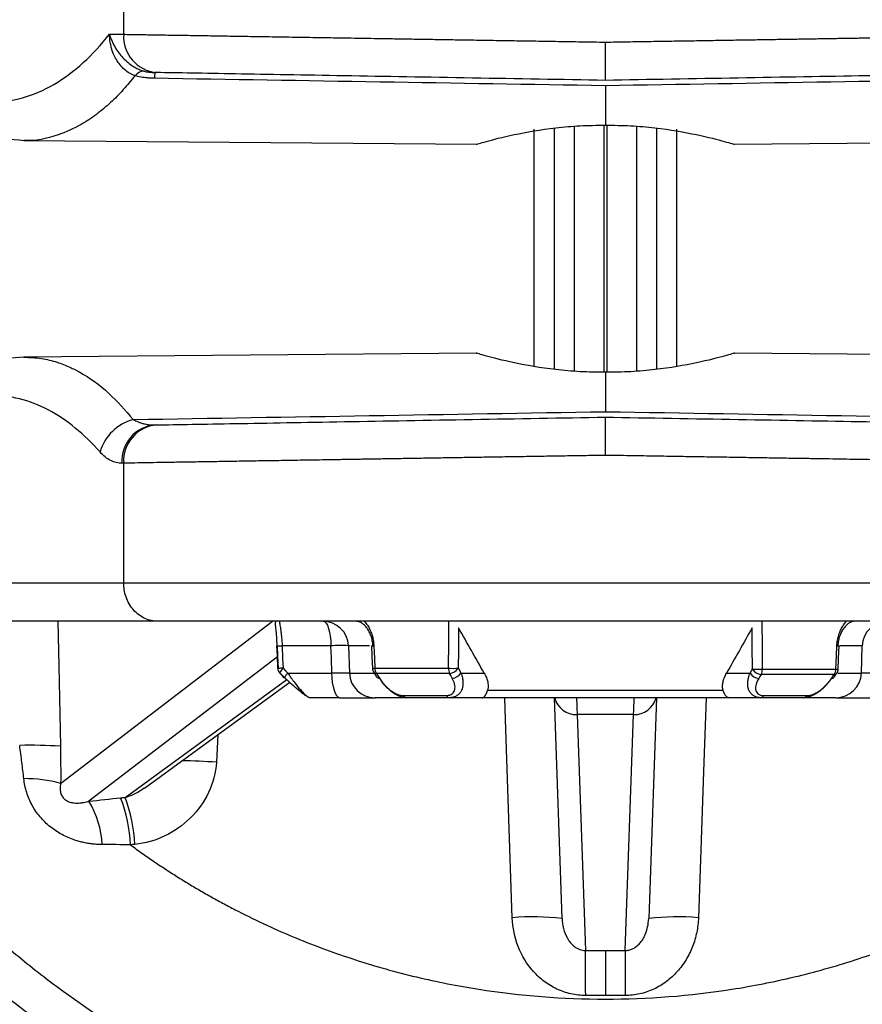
# Model space of a CAD drawing. Header units: millimetres. Extents: x 5 to 597, y 5 to 415.
# Tile 127 of 138: x 491.45 to 498.05, y 307.94 to 315.66. Entities that reach past the tile are written whole.
import ezdxf

# ---------------------------------------------------------------- set-up
doc = ezdxf.new("R2010")
doc.units = ezdxf.units.MM

msp = doc.modelspace()

# ---------------------------------------------------------------- linework, layer by layer
at = {"color": 7, "linetype": 'Continuous', "lineweight": 25}
for p, q in [((492.2633, 315.5474), (492.2633, 315.7203)), ((492.1521, 315.5493), (492.2633, 315.5474)), ((492.5215, 315.2474), (492.5081, 315.2477)), ((496.0393, 315.1435), (496.0393, 314.8344)), ((495.4822, 312.9432), (495.4822, 314.8028)), ((495.6393, 312.92), (495.6393, 314.8121)), ((496.4393, 314.8121), (496.4393, 312.92)), ((496.5964, 314.8028), (496.5964, 312.9432)), ((491.4816, 314.7158), (495.0294, 314.6849)), ((497.0491, 314.6849), (500.597, 314.7158)), ((495.0295, 313.0472), (491.4815, 313.0163)), ((500.5971, 313.0163), (497.0493, 313.0472)), ((496.0393, 312.8977), (496.0393, 312.5886)), ((492.5081, 312.4844), (492.5215, 312.4846)), ((492.2633, 312.1847), (492.2499, 312.1845)), ((492.2633, 311.246), (492.2633, 312.1847)), ((490.1561, 311.246), (492.2633, 311.246)), ((492.5268, 310.946), (490.4195, 310.946)), ((493.8882, 310.753), (493.5055, 310.753)), ((494.0251, 310.753), (494.0326, 310.5391)), ((498.046, 310.5391), (498.0535, 310.753)), ((494.2324, 310.5769), (494.8089, 310.5769)), ((497.2697, 310.5708), (497.8459, 310.5708)), ((497.8642, 310.5701), (497.8643, 310.5701)), ((493.5491, 310.5391), (493.8958, 310.5391)), ((494.8172, 310.5366), (494.2446, 310.5366)), ((494.907, 310.5391), (495.0892, 310.5391)), ((496.9894, 310.5391), (497.1737, 310.5391)), ((497.8327, 310.529), (497.2607, 310.529)), ((497.8544, 310.5397), (497.855, 310.5407)), ((492.4255, 309.6368), (493.5646, 310.4672)), ((495.116, 310.4046), (496.9626, 310.4046)), ((493.9576, 310.346), (493.7251, 310.346)), ((494.4812, 310.346), (494.2324, 310.346)), ((494.4533, 310.3636), (494.794, 310.3636)), ((494.8159, 310.346), (494.4812, 310.346)), ((495.074, 310.346), (494.8159, 310.346)), ((497.0046, 310.346), (495.074, 310.346)), ((495.6998, 308.6142), (495.6393, 310.346)), ((496.4393, 310.346), (496.3788, 308.6142)), ((497.2591, 310.346), (497.0046, 310.346)), ((497.5938, 310.346), (497.2591, 310.346)), ((497.2802, 310.3622), (497.6206, 310.3622)), ((497.8462, 310.346), (497.5938, 310.346)), ((496.2604, 310.2132), (495.8182, 310.2132)), ((495.8182, 310.2132), (495.8828, 308.3637)), ((496.1958, 308.3637), (496.2604, 310.2132)), ((496.0393, 308.3639), (496.0393, 308.0114))]:
    msp.add_line(p, q, dxfattribs=at)
at = {"color": 8, "linetype": 'Continuous', "lineweight": 25}
for p, q in [((495.7937, 314.826), (495.7937, 312.9061)), ((496.0288, 312.9027), (496.0288, 314.8294)), ((496.0498, 314.8294), (496.0498, 312.9027)), ((496.2849, 312.9061), (496.2849, 314.826)), ((491.7691, 309.6737), (493.4299, 310.946)), ((494.19, 310.753), (494.0251, 310.753)), ((498.0535, 310.753), (497.8784, 310.753)), ((493.4685, 310.6659), (491.9912, 309.5341)), ((492.2738, 309.5644), (493.541, 310.4882)), ((494.0326, 310.5391), (494.2282, 310.5391)), ((497.8614, 310.5391), (498.046, 310.5391)), ((493.0022, 310.0572), (492.9903, 309.8404))]:
    msp.add_line(p, q, dxfattribs=at)
at = {"color": 8, "linetype": 'Continuous', "lineweight": 25, "flags": 128}
for points in [[(491.7468, 310.946), (491.7541, 310.5927), (491.767, 309.965)], [(495.3098, 308.6212), (495.2562, 310.1742), (495.2503, 310.346)], [(496.8283, 310.346), (496.8109, 309.8414), (496.7688, 308.6212)]]:
    msp.add_lwpolyline(points, dxfattribs=at)
at = {"color": 7, "linetype": 'Continuous', "lineweight": 25, "flags": 128}
for points in [[(493.8264, 310.946), (493.8382, 310.9424), (493.8496, 310.9315), (493.8601, 310.9138), (493.8694, 310.8899), (493.877, 310.8608), (493.8829, 310.8274), (493.8866, 310.791), (493.8882, 310.753)], [(494.8089, 310.5769), (494.8112, 310.7836), (494.813, 310.946)], [(497.2656, 310.946), (497.2679, 310.7359), (497.2697, 310.5708)], [(494.889, 310.8933), (494.8872, 310.7161), (494.8857, 310.5769)], [(497.1929, 310.5708), (497.191, 310.7514), (497.1896, 310.8933)], [(493.466, 310.7525), (493.4651, 310.7525), (493.4641, 310.7527), (493.465, 310.753)], [(493.472, 310.5769), (493.4681, 310.6755), (493.465, 310.753)], [(493.466, 310.7525), (493.4692, 310.6728), (493.473, 310.5763)], [(493.5055, 310.753), (493.5095, 310.6544), (493.5125, 310.5769)], [(493.8958, 310.5391), (493.8916, 310.6589), (493.8882, 310.753)], [(494.206, 310.7523), (494.2096, 310.6727), (494.2141, 310.5762)], [(494.2242, 310.753), (494.2288, 310.6544), (494.2324, 310.5769)], [(497.8459, 310.5708), (497.8506, 310.6728), (497.8544, 310.753)], [(497.8642, 310.5701), (497.868, 310.6526), (497.8726, 310.7523)], [(493.5125, 310.5769), (493.5027, 310.5766), (493.4937, 310.5764), (493.486, 310.5763), (493.4796, 310.5762), (493.475, 310.5763), (493.4721, 310.5764), (493.4711, 310.5766), (493.472, 310.5769)], [(493.5125, 310.5769), (493.533, 310.5557), (493.5491, 310.5391)], [(494.8857, 310.5769), (494.8976, 310.5557), (494.907, 310.5391)], [(497.1737, 310.5391), (497.1845, 310.5568), (497.1929, 310.5708)], [(493.4873, 310.5413), (493.5039, 310.5241), (493.5239, 310.5034)], [(493.5223, 310.5024), (493.5054, 310.5199), (493.4893, 310.5366)], [(493.5258, 310.4987), (493.5241, 310.5), (493.5238, 310.5026), (493.5239, 310.5034)], [(493.9576, 310.346), (493.9458, 310.3497), (493.9345, 310.3606), (493.9239, 310.3783), (493.9147, 310.4022), (493.907, 310.4313), (493.9011, 310.4647), (493.8974, 310.5011), (493.8958, 310.5391)], [(494.2232, 310.5471), (494.2331, 310.5311), (494.2459, 310.5104)], [(494.2446, 310.5366), (494.2577, 310.5154), (494.268, 310.4987)], [(494.8385, 310.4987), (494.8266, 310.5199), (494.8172, 310.5366)], [(497.2607, 310.529), (497.25, 310.5112), (497.2415, 310.4973)], [(497.8117, 310.4973), (497.8235, 310.515), (497.8327, 310.529)], [(497.834, 310.509), (497.8435, 310.5234), (497.855, 310.5407)]]:
    msp.add_lwpolyline(points, dxfattribs=at)
at = {"color": 7, "linetype": 'Continuous', "lineweight": 25}
for centre, radius, start, end in [((492.5456, 315.5293), 0.2829, 176.32692, 265.11771), ((492.4343, 315.1504), 0.1092, 97.2608, 138.83747), ((492.9326, 315.2004), 0.4272, 173.64914, 179.75416), ((492.4324, 312.1698), 0.3693, 104.73234, 163.83711), ((492.5321, 312.2026), 0.2829, 94.88229, 183.67308), ((492.5456, 312.2028), 0.2829, 94.88229, 183.67308), ((493.8252, 310.746), 0.2, 2, 90), ((498.2534, 310.746), 0.2, 90, 178), ((493.5311, 310.579), 0.06, 182.27557, 224.01718), ((494.274, 310.579), 0.06, 182.64181, 211.74793), ((494.3071, 310.5774), 0.0747, 180.38281, 213.14557), ((494.8473, 311.6244), 1.0482, 267.9005, 272.0995), ((494.91, 310.5766), 0.101, 179.83521, 203.34873), ((494.8092, 310.6285), 0.0923, 274.96278, 325.9967), ((497.2313, 311.6182), 1.0481, 267.90033, 272.09967), ((497.269, 310.6184), 0.0898, 212.02029, 264.69982), ((497.1707, 310.5702), 0.099, 335.39574, 0.33429), ((497.7721, 310.5711), 0.0737, 325.19633, 359.76177), ((497.8043, 310.5729), 0.06, 326.50724, 357.35811), ((493.4916, 310.5399), 0.00446, 161.52327, 214.88056), ((494.2324, 310.546), 0.2, 182, 270), ((494.2674, 310.5244), 0.0257, 213.2087, 271.16514), ((494.8305, 310.5907), 0.0923, 275.00248, 325.99937), ((497.2499, 310.5867), 0.0898, 212.01813, 264.66331), ((497.812, 310.5237), 0.0264, 269.37899, 326.37158), ((497.8462, 310.546), 0.2, 270, 358), ((494.4834, 310.3804), 0.0345, 209.20774, 266.25473), ((494.8196, 310.373), 0.0272, 200.19696, 262.19359), ((497.2558, 310.3721), 0.0263, 277.11859, 337.71546), ((497.5918, 310.3798), 0.0338, 273.36174, 328.59148), ((491.54, 306.8812), 3.0921, 85.79023, 91.70439), ((491.4855, 308.6306), 1.0809, 74.79079, 90.27632), ((491.1393, 309.1372), 1.1789, 2.67271, 21.06768), ((491.1636, 309.14), 1.1886, 2.6828, 20.92268), ((491.3591, 309.1569), 0.7362, 2.95725, 30.82691), ((495.4711, 306.7354), 1.8927, 83.06084, 94.89009), ((496.6075, 306.7354), 1.8927, 85.10991, 96.93916), ((460.9837, 307.9828), 34.9012, 0.04668, 0.62537), ((531.0949, 307.9828), 34.9012, 179.37463, 179.95332)]:
    msp.add_arc(centre, radius, start, end, dxfattribs=at)
at = {"color": 8, "linetype": 'Continuous', "lineweight": 25}
for centre, radius, start, end in [((493.4761, 311.4283), 0.6759, 269.14313, 272.4943), ((493.9638, 309.299), 1.456, 87.58955, 92.97781), ((494.1867, 311.5187), 0.7666, 271.43902, 272.80463), ((497.8871, 311.3908), 0.6386, 267.05888, 268.69852), ((493.5831, 310.5003), 0.1042, 132.65958, 156.83234), ((494.1988, 311.2473), 0.6713, 271.3054, 272.87643), ((497.8786, 311.2066), 0.6367, 267.05513, 268.70791), ((493.6198, 310.4624), 0.1043, 132.67217, 156.8229), ((494.244, 310.5623), 0.0257, 213.24982, 271.23744), ((497.8329, 310.5557), 0.0268, 269.51226, 323.30522), ((495.8124, 310.3888), 0.1757, 194.08518, 271.87965), ((496.2662, 310.3888), 0.1757, 268.12035, 345.91482), ((492.6156, 303.8958), 5.9565, 86.39315, 88.99757)]:
    msp.add_arc(centre, radius, start, end, dxfattribs=at)
at = {"color": 7, "linetype": 'Continuous', "lineweight": 25}
for points, knots in [([(490.2798, 315.582), (490.3429, 315.4978), (490.4108, 315.42), (490.555, 315.282), (490.6313, 315.2218), (490.7901, 315.123), (490.8727, 315.0844), (491.0412, 315.0316), (491.1271, 315.0174), (491.2991, 315.0144), (491.3851, 315.0256), (491.5541, 315.0725), (491.637, 315.1082), (491.7969, 315.2015), (491.8738, 315.259), (492.0194, 315.3919), (492.0881, 315.4673), (492.1521, 315.5493)], [0, 0, 0, 0, 0.125, 0.125, 0.25, 0.25, 0.375, 0.375, 0.5, 0.5, 0.625, 0.625, 0.75, 0.75, 0.875, 0.875, 1, 1, 1, 1]), ([(492.1521, 315.5493), (492.1541, 315.5421), (492.1581, 315.5282), (492.1654, 315.5082), (492.173, 315.4898), (492.1808, 315.4731), (492.1944, 315.4468), (492.2156, 315.4126), (492.2486, 315.3708), (492.2857, 315.3339), (492.3234, 315.3049), (492.3581, 315.284), (492.3892, 315.269), (492.4102, 315.2622), (492.4205, 315.2588)], [0, 0, 0, 0, 0.058416, 0.112668, 0.162757, 0.208685, 0.250454, 0.381367, 0.500291, 0.629172, 0.75012, 0.835591, 0.918806, 1, 1, 1, 1]), ([(492.3521, 315.2223), (492.3517, 315.2225), (492.3508, 315.2228), (492.349, 315.2234), (492.3459, 315.2246), (492.3396, 315.227), (492.3271, 315.2324), (492.3021, 315.2455), (492.2556, 315.2792), (492.2129, 315.3321), (492.1822, 315.3939), (492.1668, 315.4394), (492.1554, 315.4919), (492.1533, 315.5272), (492.1521, 315.5493)], [0, 0, 0, 0, 0.003736, 0.007492, 0.015022, 0.030151, 0.06067, 0.12269, 0.250114, 0.499359, 0.617243, 0.749472, 0.842403, 1, 1, 1, 1]), ([(492.2633, 315.5474), (492.2788, 315.5471), (492.31, 315.5466), (492.3593, 315.5458), (492.4108, 315.545), (492.4647, 315.5441), (492.5209, 315.5432), (492.5794, 315.5422), (492.6404, 315.5413), (492.7038, 315.5402), (492.7695, 315.5392), (492.8377, 315.538), (492.9083, 315.5369), (492.9814, 315.5357), (493.0568, 315.5345), (493.1347, 315.5332), (493.215, 315.5319), (493.2976, 315.5306), (493.3827, 315.5292), (493.4702, 315.5278), (493.56, 315.5263), (493.6522, 315.5248), (493.7466, 315.5233), (493.8393, 315.5218), (493.9314, 315.5203), (494.0242, 315.5188), (494.1235, 315.5172), (494.2294, 315.5154), (494.3421, 315.5136), (494.4617, 315.5116), (494.5882, 315.5096), (494.7218, 315.5074), (494.8625, 315.5051), (495.0103, 315.5027), (495.1651, 315.5002), (495.3269, 315.4976), (495.4957, 315.4949), (495.6711, 315.492), (495.8531, 315.4891), (495.9766, 315.4871), (496.0393, 315.4861)], [0, 0, 0, 0, 0.02085, 0.041879, 0.063086, 0.084472, 0.106037, 0.127781, 0.149703, 0.171805, 0.194085, 0.216543, 0.239181, 0.261997, 0.284992, 0.308166, 0.331519, 0.35505, 0.37876, 0.402649, 0.426717, 0.450963, 0.475389, 0.499993, 0.521666, 0.544617, 0.568844, 0.594348, 0.62113, 0.649188, 0.678523, 0.709135, 0.741024, 0.77419, 0.808633, 0.844353, 0.881349, 0.919623, 0.959173, 1, 1, 1, 1]), ([(496.0393, 315.4861), (496.0682, 315.4866), (496.1256, 315.4875), (496.2111, 315.4889), (496.2953, 315.4902), (496.3782, 315.4916), (496.4597, 315.4929), (496.5399, 315.4942), (496.6186, 315.4955), (496.696, 315.4967), (496.7719, 315.4979), (496.8463, 315.4991), (496.9194, 315.5003), (496.9909, 315.5015), (497.061, 315.5026), (497.1296, 315.5037), (497.1967, 315.5048), (497.2623, 315.5059), (497.3265, 315.5069), (497.3892, 315.5079), (497.4504, 315.5089), (497.5101, 315.5099), (497.5683, 315.5108), (497.6251, 315.5118), (497.6805, 315.5127), (497.7344, 315.5135), (497.7868, 315.5144), (497.8378, 315.5152), (497.8874, 315.5161), (497.9357, 315.5168), (497.9825, 315.5176), (498.0279, 315.5184), (498.072, 315.5191), (498.1147, 315.5198), (498.1561, 315.5205), (498.1961, 315.5211), (498.2819, 315.5225), (498.4109, 315.5246), (498.5789, 315.5273), (498.7389, 315.5299), (498.8909, 315.5324), (499.0348, 315.5347), (499.1705, 315.5369), (499.2982, 315.539), (499.4177, 315.5409), (499.5291, 315.5427), (499.6325, 315.5444), (499.7284, 315.546), (499.7865, 315.5469), (499.8153, 315.5474)], [0, 0, 0, 0, 0.018823, 0.03738, 0.055669, 0.073692, 0.091448, 0.108937, 0.126159, 0.143114, 0.159802, 0.176224, 0.192379, 0.208266, 0.223887, 0.239242, 0.254329, 0.269149, 0.283703, 0.297989, 0.312009, 0.325762, 0.339248, 0.352467, 0.36542, 0.378105, 0.390524, 0.402675, 0.41456, 0.426178, 0.43753, 0.448614, 0.459431, 0.469982, 0.480266, 0.490282, 0.500032, 0.545, 0.589367, 0.633133, 0.676299, 0.718864, 0.760828, 0.802192, 0.842955, 0.883117, 0.922679, 0.96164, 1, 1, 1, 1]), ([(496.0393, 315.186), (496.0393, 315.1862), (496.0393, 315.1867), (496.0393, 315.1903), (496.0392, 315.1968), (496.0392, 315.207), (496.0392, 315.2213), (496.0392, 315.2403), (496.0392, 315.2641), (496.0393, 315.2928), (496.0393, 315.326), (496.0394, 315.363), (496.0394, 315.4028), (496.0394, 315.4441), (496.0393, 315.4722), (496.0393, 315.4861)], [0, 0, 0, 0, 0.053096, 0.110887, 0.173489, 0.240935, 0.313139, 0.389872, 0.470736, 0.555155, 0.642378, 0.7315, 0.821511, 0.911356, 1, 1, 1, 1]), ([(490.3644, 315.3361), (490.4293, 315.2584), (490.5848, 315.0722), (490.8613, 314.881), (491.1721, 314.7424), (491.3783, 314.7247), (491.4816, 314.7158)], [0, 0, 0, 0, 0.191489, 0.458449, 0.728576, 1, 1, 1, 1]), ([(492.5054, 315.2023), (492.496, 315.2025), (492.4776, 315.203), (492.4504, 315.205), (492.4242, 315.2078), (492.3991, 315.2116), (492.375, 315.2163), (492.3597, 315.2203), (492.3521, 315.2223)], [0, 0, 0, 0, 0.177673, 0.349771, 0.517122, 0.680626, 0.841246, 1, 1, 1, 1]), ([(492.4205, 315.2588), (492.4245, 315.2577), (492.4327, 315.2555), (492.446, 315.2529), (492.4602, 315.2508), (492.4754, 315.2492), (492.4916, 315.2481), (492.5024, 315.2478), (492.5081, 315.2477)], [0, 0, 0, 0, 0.1442, 0.294185, 0.452659, 0.621921, 0.80386, 1, 1, 1, 1]), ([(496.0393, 315.186), (495.6985, 315.192), (495.3452, 315.1982), (494.6502, 315.2103), (494.3089, 315.2162), (493.6783, 315.2273), (493.3894, 315.2323), (492.8925, 315.241), (492.6846, 315.2446), (492.5215, 315.2474)], [0, 0, 0, 0, 0.25, 0.25, 0.5, 0.5, 0.75, 0.75, 1, 1, 1, 1]), ([(499.5571, 315.2474), (499.394, 315.2446), (499.1861, 315.241), (498.6892, 315.2323), (498.4003, 315.2273), (497.7697, 315.2162), (497.4284, 315.2103), (496.7334, 315.1982), (496.3801, 315.192), (496.0393, 315.186)], [0, 0, 0, 0, 0.25, 0.25, 0.5, 0.5, 0.75, 0.75, 1, 1, 1, 1]), ([(495.0294, 314.6849), (495.0293, 314.6849), (495.0228, 314.6829), (495.0456, 314.6897), (495.1185, 314.7108), (495.3076, 314.7609), (495.5859, 314.8099), (495.8398, 314.8325), (495.9728, 314.8338), (496.0393, 314.8344)], [0, 0, 0, 0, 0.000387, 0.125707, 0.251103, 0.50042, 0.749446, 0.87464, 1, 1, 1, 1]), ([(496.0393, 314.8344), (496.1056, 314.8338), (496.2386, 314.8325), (496.4925, 314.8099), (496.7708, 314.761), (496.9598, 314.7109), (497.0328, 314.6898), (497.0557, 314.683), (497.0491, 314.6849), (497.0491, 314.6849)], [0, 0, 0, 0, 0.125038, 0.250477, 0.499603, 0.748524, 0.873842, 0.998561, 1, 1, 1, 1]), ([(496.0393, 312.8977), (495.9731, 312.8983), (495.8402, 312.8996), (495.5864, 312.9222), (495.3079, 312.9711), (495.1188, 313.0212), (495.0457, 313.0423), (495.0229, 313.0491), (495.0294, 313.0472), (495.0295, 313.0472)], [0, 0, 0, 0, 0.124796, 0.250304, 0.499421, 0.748443, 0.873932, 0.998727, 1, 1, 1, 1]), ([(497.0493, 313.0472), (497.0493, 313.0472), (497.0558, 313.0491), (497.0331, 313.0424), (496.9603, 313.0213), (496.7714, 312.9712), (496.4932, 312.9223), (496.2393, 312.8996), (496.1062, 312.8983), (496.0393, 312.8977)], [0, 0, 0, 0, 0.000196, 0.125684, 0.250632, 0.500154, 0.74926, 0.873936, 1, 1, 1, 1]), ([(491.4816, 313.0163), (491.388, 313.0089), (491.2013, 312.9942), (490.9185, 312.8817), (490.6417, 312.7065), (490.4734, 312.5277), (490.3899, 312.439)], [0, 0, 0, 0, 0.252892, 0.504835, 0.754387, 1, 1, 1, 1]), ([(492.0777, 312.2727), (491.9557, 312.4114), (491.8185, 312.5252), (491.5256, 312.679), (491.3701, 312.7187), (491.0591, 312.7138), (490.9039, 312.6692), (490.6125, 312.5062), (490.4764, 312.388), (490.3558, 312.2455)], [0, 0, 0, 0, 0.25, 0.25, 0.5, 0.5, 0.75, 0.75, 1, 1, 1, 1]), ([(492.3385, 312.5271), (492.3444, 312.5238), (492.3567, 312.5171), (492.3766, 312.5083), (492.3984, 312.5003), (492.4246, 312.4929), (492.4614, 312.4856), (492.4903, 312.4849), (492.5081, 312.4844)], [0, 0, 0, 0, 0.109861, 0.230062, 0.36056, 0.50124, 0.693133, 1, 1, 1, 1]), ([(492.5215, 312.4846), (492.6846, 312.4875), (492.8925, 312.4911), (493.3894, 312.4998), (493.6783, 312.5048), (494.3089, 312.5158), (494.6502, 312.5218), (495.3452, 312.5339), (495.6985, 312.5401), (496.0393, 312.546)], [0, 0, 0, 0, 0.25, 0.25, 0.5, 0.5, 0.75, 0.75, 1, 1, 1, 1]), ([(496.0393, 312.246), (496.0393, 312.254), (496.0393, 312.2702), (496.0393, 312.2947), (496.0393, 312.3195), (496.0392, 312.3444), (496.0392, 312.369), (496.0392, 312.3931), (496.0392, 312.4162), (496.0392, 312.4382), (496.0393, 312.4627), (496.0394, 312.4886), (496.0394, 312.5132), (496.0393, 312.5318), (496.0393, 312.5438), (496.0393, 312.5453), (496.0393, 312.546)], [0, 0, 0, 0, 0.050866, 0.103271, 0.157101, 0.212216, 0.26845, 0.32561, 0.383487, 0.44185, 0.50046, 0.594826, 0.693462, 0.794957, 0.897698, 1, 1, 1, 1]), ([(496.0393, 312.546), (496.3801, 312.5401), (496.7334, 312.5339), (497.4284, 312.5218), (497.7697, 312.5158), (498.4003, 312.5048), (498.6892, 312.4998), (499.1861, 312.4911), (499.394, 312.4875), (499.5571, 312.4846)], [0, 0, 0, 0, 0.25, 0.25, 0.5, 0.5, 0.75, 0.75, 1, 1, 1, 1]), ([(492.2499, 312.1845), (492.2198, 312.1839), (492.1903, 312.191), (492.1325, 312.2202), (492.1041, 312.2426), (492.0777, 312.2727)], [0, 0, 0, 0, 0.5, 0.5, 1, 1, 1, 1]), ([(496.0393, 312.246), (496.0104, 312.2455), (495.9529, 312.2446), (495.8675, 312.2432), (495.7833, 312.2418), (495.7004, 312.2405), (495.6189, 312.2392), (495.5387, 312.2379), (495.46, 312.2366), (495.3826, 312.2354), (495.3067, 312.2342), (495.2322, 312.233), (495.1592, 312.2318), (495.0877, 312.2306), (495.0176, 312.2295), (494.949, 312.2284), (494.8819, 312.2273), (494.8162, 312.2262), (494.7521, 312.2252), (494.6894, 312.2242), (494.6282, 312.2232), (494.5685, 312.2222), (494.5102, 312.2212), (494.4534, 312.2203), (494.3981, 312.2194), (494.3442, 312.2185), (494.2918, 312.2177), (494.2407, 312.2168), (494.1911, 312.216), (494.1429, 312.2152), (494.0961, 312.2145), (494.0507, 312.2137), (494.0066, 312.213), (493.9639, 312.2123), (493.9225, 312.2116), (493.8824, 312.211), (493.7967, 312.2096), (493.6676, 312.2075), (493.4997, 312.2048), (493.3397, 312.2022), (493.1877, 312.1997), (493.0438, 312.1974), (492.908, 312.1952), (492.7804, 312.1931), (492.6609, 312.1912), (492.5495, 312.1893), (492.4461, 312.1877), (492.3502, 312.1861), (492.2921, 312.1852), (492.2633, 312.1847)], [0, 0, 0, 0, 0.018823, 0.03738, 0.055669, 0.073692, 0.091448, 0.108937, 0.126159, 0.143114, 0.159802, 0.176224, 0.192379, 0.208266, 0.223887, 0.239242, 0.254329, 0.269149, 0.283703, 0.297989, 0.312009, 0.325762, 0.339248, 0.352467, 0.36542, 0.378105, 0.390524, 0.402675, 0.41456, 0.426178, 0.43753, 0.448614, 0.459431, 0.469982, 0.480266, 0.490282, 0.500032, 0.545, 0.589367, 0.633133, 0.676299, 0.718864, 0.760828, 0.802192, 0.842955, 0.883117, 0.922679, 0.96164, 1, 1, 1, 1]), ([(499.8153, 312.1847), (499.7998, 312.1849), (499.7686, 312.1854), (499.7193, 312.1862), (499.6678, 312.1871), (499.6139, 312.188), (499.5577, 312.1889), (499.4991, 312.1898), (499.4382, 312.1908), (499.3748, 312.1919), (499.3091, 312.1929), (499.2409, 312.194), (499.1703, 312.1952), (499.0972, 312.1964), (499.0218, 312.1976), (498.9439, 312.1989), (498.8636, 312.2002), (498.7809, 312.2015), (498.6959, 312.2029), (498.6084, 312.2043), (498.5186, 312.2057), (498.4264, 312.2072), (498.332, 312.2088), (498.2393, 312.2103), (498.1472, 312.2118), (498.0544, 312.2133), (497.9551, 312.2149), (497.8492, 312.2167), (497.7365, 312.2185), (497.6169, 312.2205), (497.4903, 312.2225), (497.3568, 312.2247), (497.2161, 312.227), (497.0683, 312.2294), (496.9135, 312.2319), (496.7517, 312.2345), (496.5829, 312.2372), (496.4075, 312.24), (496.2255, 312.243), (496.102, 312.245), (496.0393, 312.246)], [0, 0, 0, 0, 0.02085, 0.041879, 0.063086, 0.084472, 0.106037, 0.127781, 0.149703, 0.171805, 0.194085, 0.216543, 0.239181, 0.261997, 0.284992, 0.308166, 0.331519, 0.35505, 0.37876, 0.402649, 0.426717, 0.450963, 0.475389, 0.499993, 0.521666, 0.544617, 0.568844, 0.594348, 0.62113, 0.649188, 0.678523, 0.709135, 0.741024, 0.77419, 0.808633, 0.844353, 0.881349, 0.919623, 0.959173, 1, 1, 1, 1]), ([(492.2633, 311.246), (492.4471, 311.246), (492.6763, 311.246), (493.2093, 311.246), (493.5131, 311.246), (494.1736, 311.246), (494.5303, 311.246), (495.2711, 311.246), (495.6552, 311.246), (496.0393, 311.246)], [0, 0, 0, 0, 0.25, 0.25, 0.5, 0.5, 0.75, 0.75, 1, 1, 1, 1]), ([(492.5268, 310.946), (492.4957, 310.946), (492.4622, 310.9525), (492.3974, 310.9817), (492.3662, 311.0046), (492.3148, 311.0632), (492.2946, 311.0987), (492.269, 311.1725), (492.2633, 311.2107), (492.2633, 311.246)], [0, 0, 0, 0, 0.25, 0.25, 0.5, 0.5, 0.75, 0.75, 1, 1, 1, 1]), ([(496.0393, 311.246), (496.4234, 311.246), (496.8075, 311.246), (497.5483, 311.246), (497.905, 311.246), (498.5655, 311.246), (498.8692, 311.246), (499.4023, 311.246), (499.6315, 311.246), (499.8153, 311.246)], [0, 0, 0, 0, 0.25, 0.25, 0.5, 0.5, 0.75, 0.75, 1, 1, 1, 1]), ([(499.5518, 310.946), (499.4664, 310.946), (499.3706, 310.946), (499.1587, 310.946), (499.0436, 310.946), (498.6719, 310.946), (498.3891, 310.946), (497.7749, 310.946), (497.4429, 310.946), (496.754, 310.946), (496.3965, 310.946), (495.6821, 310.946), (495.3246, 310.946), (494.6357, 310.946), (494.3037, 310.946), (493.6895, 310.946), (493.4067, 310.946), (493.0349, 310.946), (492.9199, 310.946), (492.708, 310.946), (492.6122, 310.946), (492.5268, 310.946)], [0, 0, 0, 0, 0.0625, 0.0625, 0.125, 0.125, 0.25, 0.25, 0.375, 0.375, 0.5, 0.5, 0.625, 0.625, 0.75, 0.75, 0.875, 0.875, 0.9375, 0.9375, 1, 1, 1, 1]), ([(493.483, 310.946), (493.483, 310.9459), (493.4831, 310.9455), (493.4837, 310.9426), (493.4846, 310.9383), (493.486, 310.9302), (493.4885, 310.9158), (493.4922, 310.8924), (493.4961, 310.8638), (493.4999, 310.8306), (493.5033, 310.7932), (493.5048, 310.7665), (493.5055, 310.753)], [0, 0, 0, 0, 0.065633, 0.129295, 0.191012, 0.250811, 0.375998, 0.500418, 0.620002, 0.742975, 0.869569, 1, 1, 1, 1]), ([(494.2173, 310.753), (494.2169, 310.7598), (494.2159, 310.7734), (494.2126, 310.7932), (494.2082, 310.8123), (494.2025, 310.8305), (494.1959, 310.8476), (494.1882, 310.8635), (494.1799, 310.8781), (494.1675, 310.8962), (494.15, 310.9159), (494.1273, 310.933), (494.1035, 310.944), (494.0879, 310.9453), (494.0799, 310.946)], [0, 0, 0, 0, 0.065759, 0.130535, 0.194352, 0.257237, 0.319218, 0.380323, 0.440582, 0.500026, 0.624343, 0.749546, 0.870859, 1, 1, 1, 1]), ([(494.1498, 310.946), (494.1539, 310.9412), (494.1622, 310.9317), (494.1737, 310.9156), (494.1841, 310.8985), (494.1936, 310.8801), (494.2038, 310.8562), (494.2136, 310.8264), (494.2214, 310.7902), (494.2233, 310.7655), (494.2242, 310.753)], [0, 0, 0, 0, 0.101383, 0.201371, 0.300718, 0.400189, 0.500549, 0.667899, 0.833146, 1, 1, 1, 1]), ([(497.8544, 310.753), (497.8548, 310.7605), (497.8558, 310.7754), (497.859, 310.7975), (497.8635, 310.819), (497.8694, 310.8401), (497.8782, 310.865), (497.8909, 310.8927), (497.9083, 310.9218), (497.922, 310.9379), (497.9288, 310.946)], [0, 0, 0, 0, 0.100536, 0.199981, 0.299128, 0.398781, 0.499734, 0.666324, 0.831898, 1, 1, 1, 1]), ([(497.9987, 310.946), (497.9947, 310.9459), (497.9867, 310.9455), (497.9747, 310.9426), (497.963, 310.9383), (497.9475, 310.9302), (497.9285, 310.9158), (497.9077, 310.8924), (497.8898, 310.8638), (497.8755, 310.8306), (497.865, 310.7932), (497.8625, 310.7665), (497.8612, 310.753)], [0, 0, 0, 0, 0.065633, 0.129295, 0.191012, 0.250811, 0.375998, 0.500418, 0.620002, 0.742975, 0.869569, 1, 1, 1, 1]), ([(493.454, 310.9408), (493.4528, 310.9387), (493.4499, 310.9335), (493.4513, 310.9133), (493.4551, 310.8776), (493.4608, 310.8228), (493.463, 310.7772), (493.4643, 310.7526)], [0, 0, 0, 0, 0.117119, 0.282483, 0.48438, 0.722822, 1, 1, 1, 1]), ([(493.5239, 310.5034), (493.5388, 310.4901), (493.569, 310.4631), (493.6197, 310.4192), (493.6606, 310.3845), (493.691, 310.3617), (493.7039, 310.3548), (493.7105, 310.3513)], [0, 0, 0, 0, 0.229131, 0.466801, 0.721224, 0.857439, 1, 1, 1, 1]), ([(494.0338, 310.5391), (494.0354, 310.5379), (494.0227, 310.5373), (493.9731, 310.5373), (493.9369, 310.5379), (493.8958, 310.5391)], [0, 0, 0, 0, 0.5, 0.5, 1, 1, 1, 1]), ([(494.268, 310.4987), (494.2712, 310.4936), (494.2777, 310.4835), (494.2889, 310.4685), (494.3033, 310.451), (494.3217, 310.4316), (494.3456, 310.4105), (494.3714, 310.3918), (494.3948, 310.3789), (494.4134, 310.3712), (494.4274, 310.3669), (494.441, 310.3641), (494.4492, 310.3638), (494.4533, 310.3636)], [0, 0, 0, 0, 0.084964, 0.167663, 0.248668, 0.377154, 0.498484, 0.62769, 0.748923, 0.812245, 0.874996, 0.937778, 1, 1, 1, 1]), ([(494.794, 310.3636), (494.7976, 310.3637), (494.8048, 310.3639), (494.8147, 310.3656), (494.8238, 310.3684), (494.8321, 310.3722), (494.8426, 310.3793), (494.8534, 310.3917), (494.86, 310.4104), (494.8614, 310.4314), (494.8578, 310.4533), (494.8504, 310.476), (494.8425, 310.4911), (494.8385, 310.4987)], [0, 0, 0, 0, 0.050124, 0.099474, 0.148842, 0.199021, 0.250758, 0.371821, 0.50102, 0.622095, 0.750489, 0.87295, 1, 1, 1, 1]), ([(494.907, 310.5391), (494.9093, 310.5328), (494.9137, 310.5206), (494.9182, 310.5028), (494.9212, 310.486), (494.9228, 310.4704), (494.9231, 310.4558), (494.9223, 310.4425), (494.9205, 310.4303), (494.9178, 310.4193), (494.9128, 310.4043), (494.9032, 310.3865), (494.8865, 310.3685), (494.8659, 310.3556), (494.8424, 310.3475), (494.8247, 310.3465), (494.8159, 310.346)], [0, 0, 0, 0, 0.067919, 0.132684, 0.194308, 0.252805, 0.308194, 0.360497, 0.409737, 0.455945, 0.499158, 0.606817, 0.709816, 0.809021, 0.905398, 1, 1, 1, 1]), ([(495.0892, 310.5391), (495.0924, 310.5331), (495.0988, 310.5212), (495.1065, 310.5036), (495.1126, 310.4865), (495.1178, 310.4672), (495.1209, 310.4463), (495.1209, 310.4243), (495.1176, 310.4111), (495.116, 310.4046)], [0, 0, 0, 0, 0.130143, 0.256538, 0.379747, 0.50035, 0.675461, 0.841175, 1, 1, 1, 1]), ([(496.9626, 310.4046), (496.9615, 310.4084), (496.9594, 310.4161), (496.958, 310.4285), (496.9578, 310.4415), (496.959, 310.4553), (496.9627, 310.4759), (496.9712, 310.504), (496.9832, 310.5272), (496.9894, 310.5391)], [0, 0, 0, 0, 0.094496, 0.191094, 0.290369, 0.392861, 0.49907, 0.743091, 1, 1, 1, 1]), ([(497.2591, 310.346), (497.2544, 310.3462), (497.245, 310.3465), (497.2317, 310.3487), (497.2191, 310.3522), (497.2074, 310.3572), (497.1919, 310.3665), (497.1748, 310.383), (497.1614, 310.4087), (497.1548, 310.4388), (497.155, 310.47), (497.1608, 310.504), (497.1692, 310.5267), (497.1737, 310.5391)], [0, 0, 0, 0, 0.049619, 0.099344, 0.149356, 0.199834, 0.25095, 0.371455, 0.501195, 0.619245, 0.750744, 0.863911, 1, 1, 1, 1]), ([(497.2415, 310.4973), (497.2386, 310.4922), (497.2328, 310.4823), (497.2261, 310.4675), (497.22, 310.4502), (497.2159, 310.431), (497.216, 310.41), (497.2216, 310.3911), (497.2319, 310.378), (497.2436, 310.37), (497.2543, 310.3656), (497.2665, 310.3627), (497.2756, 310.3623), (497.2802, 310.3622)], [0, 0, 0, 0, 0.0849897, 0.1676778, 0.2485793, 0.3773156, 0.4984108, 0.6281648, 0.748828, 0.8124244, 0.8751971, 0.9379382, 1, 1, 1, 1]), ([(497.6206, 310.3622), (497.624, 310.3623), (497.6307, 310.3625), (497.6415, 310.3642), (497.6527, 310.3671), (497.6644, 310.3711), (497.6817, 310.3784), (497.7049, 310.391), (497.7339, 310.4116), (497.7626, 310.4368), (497.7899, 310.4662), (497.8043, 310.4866), (497.8117, 310.4973)], [0, 0, 0, 0, 0.049985, 0.099189, 0.148497, 0.198783, 0.25087, 0.3714, 0.501168, 0.657002, 0.821436, 1, 1, 1, 1]), ([(498.1827, 310.5391), (498.1414, 310.5379), (498.1055, 310.5373), (498.0559, 310.5373), (498.0432, 310.5379), (498.0448, 310.5391)], [0, 0, 0, 0, 0.5, 0.5, 1, 1, 1, 1]), ([(494.4812, 310.346), (494.47, 310.3469), (494.4476, 310.3486), (494.4117, 310.3621), (494.3763, 310.3824), (494.3327, 310.4161), (494.3069, 310.448), (494.2903, 310.4686)], [0, 0, 0, 0, 0.168388, 0.339375, 0.503294, 0.678596, 1, 1, 1, 1]), ([(495.074, 310.346), (495.0756, 310.3462), (495.0788, 310.3465), (495.0836, 310.3487), (495.0879, 310.3518), (495.0918, 310.3557), (495.0968, 310.3618), (495.103, 310.3717), (495.1099, 310.3865), (495.114, 310.3988), (495.116, 310.4046)], [0, 0, 0, 0, 0.118961, 0.228524, 0.328697, 0.419489, 0.500913, 0.681528, 0.847771, 1, 1, 1, 1]), ([(497.0046, 310.346), (497.0027, 310.3463), (496.9989, 310.3467), (496.9933, 310.3498), (496.9881, 310.3542), (496.9822, 310.3611), (496.9757, 310.3715), (496.9688, 310.3863), (496.9646, 310.3987), (496.9626, 310.4046)], [0, 0, 0, 0, 0.140175, 0.270472, 0.39075, 0.500894, 0.678904, 0.845239, 1, 1, 1, 1]), ([(497.7577, 310.4346), (497.7502, 310.4263), (497.7326, 310.4066), (497.6991, 310.382), (497.6623, 310.3613), (497.6262, 310.3484), (497.6045, 310.3468), (497.5938, 310.346)], [0, 0, 0, 0, 0.16584, 0.390653, 0.602311, 0.804148, 1, 1, 1, 1]), ([(493.7087, 310.3526), (493.71, 310.3517), (493.7171, 310.3466), (493.7215, 310.3463), (493.7251, 310.346)], [0, 0, 0, 0, 0.183936, 1, 1, 1, 1]), ([(493.9576, 310.346), (494.0402, 310.346), (494.1123, 310.346), (494.1865, 310.346), (494.2052, 310.346), (494.2297, 310.346), (494.2351, 310.346), (494.2336, 310.346)], [0, 0, 0, 0, 0.5, 0.5, 0.75, 0.75, 1, 1, 1, 1]), ([(495.8131, 310.346), (495.8131, 310.3458), (495.8131, 310.3454), (495.8133, 310.342), (495.8135, 310.3366), (495.8138, 310.3289), (495.8141, 310.319), (495.8146, 310.307), (495.8152, 310.2927), (495.8158, 310.2762), (495.8165, 310.2575), (495.8173, 310.2367), (495.8179, 310.221), (495.8182, 310.2132)], [0, 0, 0, 0, 0.089969, 0.180125, 0.270469, 0.361001, 0.451721, 0.54263, 0.633726, 0.725012, 0.816486, 0.908148, 1, 1, 1, 1]), ([(496.2604, 310.2132), (496.2607, 310.2204), (496.2612, 310.2348), (496.262, 310.2541), (496.2626, 310.2717), (496.2632, 310.2874), (496.2638, 310.3012), (496.2642, 310.3132), (496.2646, 310.3234), (496.2649, 310.3317), (496.2652, 310.3381), (496.2653, 310.3427), (496.2654, 310.3455), (496.2655, 310.3459), (496.2655, 310.346)], [0, 0, 0, 0, 0.084205, 0.16825, 0.252138, 0.335866, 0.419436, 0.502848, 0.586102, 0.669197, 0.752135, 0.834914, 0.917536, 1, 1, 1, 1]), ([(497.845, 310.346), (497.8419, 310.346), (497.8675, 310.346), (497.9419, 310.346), (497.9719, 310.346), (498.0416, 310.346), (498.0797, 310.346), (498.121, 310.346)], [0, 0, 0, 0, 0.5, 0.5, 0.75, 0.75, 1, 1, 1, 1]), ([(491.4803, 309.7115), (491.4779, 309.7327), (491.4732, 309.7754), (491.4654, 309.84), (491.457, 309.9057), (491.451, 309.9498), (491.448, 309.972)], [0, 0, 0, 0, 0.244165, 0.492226, 0.744175, 1, 1, 1, 1]), ([(492.9903, 309.8404), (492.9858, 309.7571), (492.9643, 309.6778), (492.893, 309.528), (492.8452, 309.4618), (492.7274, 309.3453), (492.6607, 309.2982), (492.5116, 309.2266), (492.4332, 309.2039), (492.3509, 309.1956)], [0, 0, 0, 0, 0.25, 0.25, 0.5, 0.5, 0.75, 0.75, 1, 1, 1, 1]), ([(492.0942, 309.1948), (492.0821, 309.1951), (492.0579, 309.1955), (492.0218, 309.1985), (491.9859, 309.2034), (491.9504, 309.2102), (491.9151, 309.2189), (491.8744, 309.2313), (491.8289, 309.2486), (491.763, 309.2805), (491.6858, 309.3309), (491.6062, 309.4085), (491.5534, 309.4849), (491.5211, 309.5513), (491.502, 309.6033), (491.4878, 309.6568), (491.4828, 309.6933), (491.4803, 309.7115)], [0, 0, 0, 0, 0.041779, 0.08341, 0.124966, 0.166525, 0.208168, 0.249979, 0.312958, 0.375331, 0.500443, 0.625314, 0.749889, 0.812207, 0.87487, 0.937476, 1, 1, 1, 1]), ([(491.7691, 309.6737), (491.7679, 309.667), (491.7656, 309.6543), (491.7647, 309.6354), (491.7656, 309.6182), (491.7683, 309.6024), (491.7741, 309.5834), (491.7874, 309.5601), (491.813, 309.5387), (491.8437, 309.526), (491.8797, 309.5198), (491.9158, 309.5201), (491.9539, 309.5248), (491.9777, 309.5307), (491.9912, 309.5341)], [0, 0, 0, 0, 0.062471, 0.118306, 0.16784, 0.211553, 0.250146, 0.326203, 0.405284, 0.500297, 0.609821, 0.750006, 0.858966, 1, 1, 1, 1]), ([(492.317, 309.1922), (492.3467, 309.1706), (492.406, 309.1274), (492.4966, 309.0647), (492.5881, 309.0034), (492.6808, 308.9439), (492.7747, 308.886), (492.8696, 308.8298), (492.9657, 308.7752), (493.063, 308.7222), (493.2752, 308.6114), (493.6103, 308.4568), (494.0775, 308.2851), (494.5571, 308.1504), (495.2085, 308.0218), (496.0387, 307.9568), (496.8693, 308.0217), (497.5207, 308.1502), (498.0005, 308.2849), (498.4672, 308.4564), (498.8285, 308.6229), (499.0919, 308.7627), (499.265, 308.8618), (499.4344, 308.9664), (499.6004, 309.0759), (499.7079, 309.1534), (499.7616, 309.1922)], [0, 0, 0, 0, 0.013861, 0.027718, 0.041575, 0.055437, 0.069308, 0.083192, 0.097095, 0.11102, 0.124972, 0.187441, 0.250074, 0.312486, 0.374992, 0.50003, 0.62476, 0.687402, 0.749964, 0.81241, 0.87471, 0.899866, 0.924946, 0.949978, 0.974987, 1, 1, 1, 1]), ([(501.507, 309.1662), (501.4812, 309.1365), (501.4267, 309.0736), (501.3383, 308.9762), (501.2389, 308.8705), (501.1279, 308.7573), (501.0046, 308.6372), (500.8684, 308.511), (500.7188, 308.3796), (500.555, 308.2439), (500.2198, 307.9828), (499.725, 307.653), (499.028, 307.29), (498.3242, 307.013), (497.5736, 306.8073), (496.8159, 306.6839), (496.0414, 306.6423), (495.2667, 306.6835), (494.5083, 306.8066), (493.7574, 307.0121), (493.0626, 307.2851), (492.3651, 307.6462), (491.8086, 308.0151), (491.3697, 308.3674), (491.0887, 308.6205), (490.8682, 308.8393), (490.7019, 309.0168), (490.6101, 309.1221), (490.5716, 309.1662)], [0, 0, 0, 0, 0.0095171, 0.0201242, 0.0318212, 0.0446083, 0.0584853, 0.0734522, 0.0895091, 0.106656, 0.1248927, 0.1923103, 0.2501278, 0.3146956, 0.374777, 0.4379132, 0.4998083, 0.5617764, 0.6249865, 0.6850645, 0.7496237, 0.8050797, 0.8747788, 0.9106986, 0.9411812, 0.966226, 0.9858324, 1, 1, 1, 1]), ([(495.8848, 308.0112), (495.8457, 308.0111), (495.8066, 308.0155), (495.7314, 308.0324), (495.6951, 308.0449), (495.6248, 308.0777), (495.5913, 308.0979), (495.5299, 308.144), (495.5016, 308.17), (495.4236, 308.2569), (495.3839, 308.3229), (495.3276, 308.468), (495.3124, 308.5434), (495.3098, 308.6212)], [0, 0, 0, 0, 0.125, 0.125, 0.25, 0.25, 0.375, 0.375, 0.5, 0.5, 0.75, 0.75, 1, 1, 1, 1]), ([(495.6998, 308.6142), (495.7002, 308.6064), (495.701, 308.5915), (495.7037, 308.5705), (495.7071, 308.5521), (495.7158, 308.5148), (495.7329, 308.4703), (495.7646, 308.424), (495.7912, 308.398), (495.8161, 308.3813), (495.8379, 308.3713), (495.8602, 308.365), (495.8753, 308.3641), (495.8828, 308.3637)], [0, 0, 0, 0, 0.074151, 0.140493, 0.199029, 0.249762, 0.498875, 0.632941, 0.747958, 0.817239, 0.881506, 0.94195, 1, 1, 1, 1]), ([(496.7688, 308.6212), (496.7675, 308.5824), (496.763, 308.544), (496.7476, 308.4684), (496.7366, 308.4308), (496.7087, 308.3591), (496.6918, 308.3246), (496.6515, 308.2585), (496.6283, 308.2272), (496.5769, 308.17), (496.5483, 308.1436), (496.4862, 308.0972), (496.4532, 308.0774), (496.3833, 308.0448), (496.3461, 308.0321), (496.271, 308.0154), (496.2328, 308.0111), (496.1938, 308.0112)], [0, 0, 0, 0, 0.125, 0.125, 0.25, 0.25, 0.375, 0.375, 0.5, 0.5, 0.625, 0.625, 0.75, 0.75, 0.875, 0.875, 1, 1, 1, 1]), ([(496.1958, 308.3637), (496.2004, 308.3639), (496.2097, 308.3642), (496.2236, 308.3667), (496.2375, 308.3706), (496.2514, 308.3762), (496.265, 308.3834), (496.2784, 308.3922), (496.2914, 308.4026), (496.3039, 308.4146), (496.3158, 308.4282), (496.3271, 308.4433), (496.3415, 308.4664), (496.3579, 308.5015), (496.3737, 308.5533), (496.377, 308.5926), (496.3788, 308.6142)], [0, 0, 0, 0, 0.035899, 0.072764, 0.110993, 0.150938, 0.192913, 0.237185, 0.283984, 0.333503, 0.385907, 0.441333, 0.499899, 0.629342, 0.795962, 1, 1, 1, 1])]:
    msp.add_open_spline(points, degree=3, knots=knots, dxfattribs=at)
at = {"color": 8, "linetype": 'Continuous', "lineweight": 25}
for points, knots in [([(492.3521, 315.2223), (492.3218, 315.1851), (492.2591, 315.1082), (492.158, 315.0071), (492.0482, 314.9151), (491.9116, 314.8242), (491.7222, 314.7418), (491.5709, 314.7073), (491.4818, 314.7159), (491.4815, 314.7159)], [0, 0, 0, 0, 0.113985, 0.235401, 0.364262, 0.500577, 0.705331, 0.999209, 1, 1, 1, 1]), ([(491.4808, 313.0159), (491.5269, 313.0142), (491.6138, 313.011), (491.7338, 312.9807), (491.8342, 312.9424), (491.9715, 312.8727), (492.1412, 312.7528), (492.2754, 312.5992), (492.3385, 312.5271)], [0, 0, 0, 0, 0.154994, 0.291674, 0.405338, 0.495967, 0.763102, 1, 1, 1, 1]), ([(493.5491, 310.5391), (493.5671, 310.5132), (493.5992, 310.4671), (493.6431, 310.4143), (493.6734, 310.3815), (493.6943, 310.3619), (493.7044, 310.3554), (493.7087, 310.3526)], [0, 0, 0, 0, 0.328028, 0.583124, 0.739983, 0.888685, 1, 1, 1, 1]), ([(492.2738, 309.5644), (492.2977, 309.5715), (492.352, 309.5877), (492.398, 309.6212), (492.4236, 309.6399)], [0, 0, 0, 0, 0.440948, 1, 1, 1, 1])]:
    msp.add_open_spline(points, degree=3, knots=knots, dxfattribs=at)
at = {"color": 7, "linetype": 'Continuous', "lineweight": 25}
for points in [[(496.0393, 315.1435), (494.8613, 315.1631), (493.6834, 315.1827), (492.5054, 315.2023)], [(499.5731, 315.2023), (498.3952, 315.1827), (497.2172, 315.1631), (496.0393, 315.1435)], [(492.3385, 312.5271), (493.5721, 312.5475), (494.8057, 312.568), (496.0393, 312.5886)], [(496.0393, 312.5886), (497.2729, 312.568), (498.5065, 312.5475), (499.7401, 312.5271)], [(495.0892, 310.5391), (495.0224, 310.6571), (494.9557, 310.7752), (494.889, 310.8933)], [(497.1896, 310.8933), (497.1229, 310.7752), (497.0562, 310.6571), (496.9894, 310.5391)], [(491.767, 309.965), (491.769, 309.8675), (491.7698, 309.7704), (491.7691, 309.6737)], [(491.9912, 309.5341), (492.0733, 309.5437), (492.1561, 309.5527), (492.2394, 309.561)], [(492.2394, 309.561), (492.2509, 309.5621), (492.2624, 309.5633), (492.2738, 309.5644)], [(492.317, 309.1922), (492.2423, 309.1937), (492.1681, 309.1946), (492.0942, 309.1948)], [(492.3509, 309.1956), (492.3396, 309.1945), (492.3283, 309.1933), (492.317, 309.1922)], [(491.5989, 307.8094), (491.1983, 308.0973), (490.8241, 308.4258), (490.4867, 308.7857)], [(495.8828, 308.3637), (495.9349, 308.3638), (495.9871, 308.3639), (496.0393, 308.3639)], [(496.0393, 308.3639), (496.0915, 308.3639), (496.1437, 308.3638), (496.1958, 308.3637)], [(496.0393, 308.0114), (495.9878, 308.0114), (495.9363, 308.0113), (495.8848, 308.0112)], [(496.1938, 308.0112), (496.1423, 308.0113), (496.0908, 308.0114), (496.0393, 308.0114)]]:
    msp.add_open_spline(points, degree=3, dxfattribs=at)

doc.saveas('drawing.dxf')
